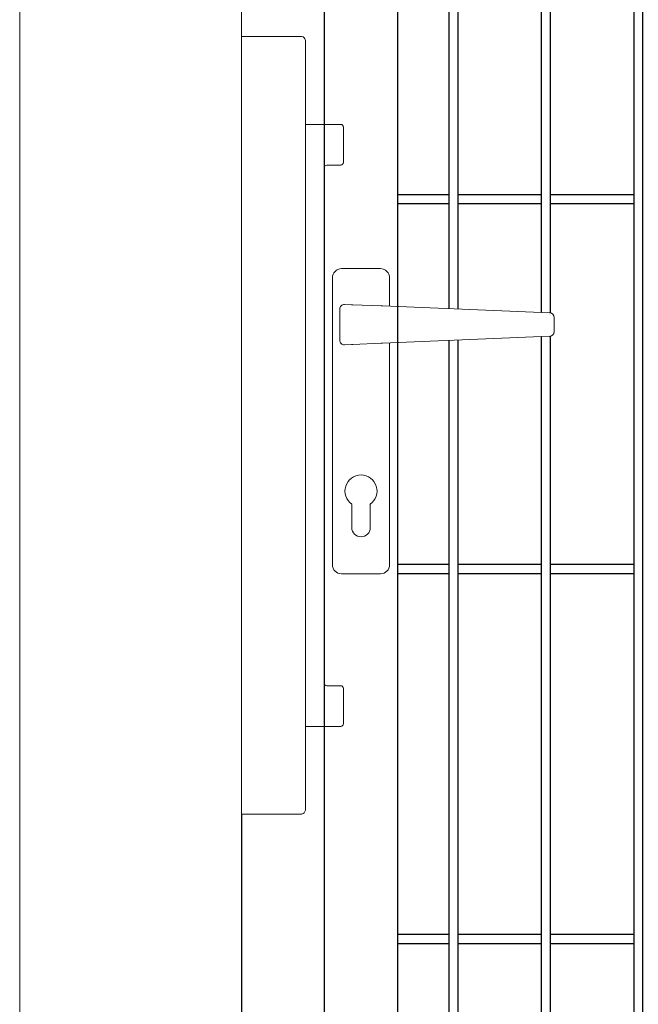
# Model space of a CAD drawing. Header units: inches. Extents: x 1156 to 71303, y -52654 to 51.
# Tile 131 of 217: x 63839 to 63906, y -41624 to -41518. Entities that reach past the tile are written whole.
import ezdxf

# ---------------------------------------------------------------- set-up
doc = ezdxf.new("R2010")
doc.units = ezdxf.units.IN
doc.header["$MEASUREMENT"] = 0
doc.layers.add('--ogr.-panele', color=252, linetype='Continuous', lineweight=0)
doc.layers.add('AW OGRODZENIA', color=253, linetype='Continuous')
doc.layers.add('AW WYMIAR', color=134, linetype='Continuous')

# ---------------------------------------------------------------- blocks, each defined once
blk = doc.blocks.new('klamka_CLASSIC_przod')
at = {"layer": '--ogr.-panele'}
for p, q in [((10.5, 0), (-10.5, 0)), ((-15.5, -5), (-15.5, -160.03)), ((15.5, -20.35), (15.5, -5)), ((15.5, -20.35), (15.5, -5)), ((15.5, -160.03), (15.5, -40.15)), ((-5, -127.46), (-5, -140.03)), ((5, -127.46), (5, -140.03)), ((5, -140.03), (5, -127.46)), ((5, -140.03), (5, -127.46)), ((-10.5, -165.03), (10.5, -165.03))]:
    blk.add_line(p, q, dxfattribs=at)
at = {"layer": '--ogr.-panele', "ltscale": 25.4}
for p, q in [((-8.88, -19.36), (-5.14, -19.51)), ((-5.14, -19.51), (-4.38, -19.54)), ((-4.38, -19.54), (10.91, -20.17)), ((10.91, -20.17), (11.64, -20.2)), ((11.64, -20.2), (102.06, -23.9)), ((-11.5, -21.85), (-11.5, -38.65)), ((104.41, -34.11), (104.41, -26.39)), ((11.64, -40.3), (102.06, -36.6)), ((-5.14, -40.99), (-8.88, -41.14)), ((-4.38, -40.96), (-5.14, -40.99)), ((10.91, -40.33), (-4.38, -40.96)), ((11.64, -40.3), (10.91, -40.33)), ((10.91, -40.33), (11.64, -40.3))]:
    blk.add_line(p, q, dxfattribs=at)
at = {"layer": '--ogr.-panele'}
for centre, radius, start, end in [((-10.5, -5), 5, 90, 180), ((10.5, -5), 5, 0, 90), ((0, -120.25), 8.66, 304.8499, 235.1501), ((0, -140.03), 5, 180, 0), ((-10.5, -160.03), 5, 180, 270), ((10.5, -160.03), 5, 270, 0)]:
    blk.add_arc(centre, radius, start, end, dxfattribs=at)
at = {"layer": '--ogr.-panele', "ltscale": 25.4}
for centre, major_axis, ratio, start_param, end_param in [((-8.98, -21.85), (2.51, -0.1), 0.993874, 1.570796, 3.182232), ((101.96, -26.39), (-0.1, -2.5), 0.982524, 1.610972, 3.141593), ((-8.98, -38.65), (2.51, 0.1), 0.993874, 3.100953, 4.712389)]:
    blk.add_ellipse(centre, major_axis=major_axis, ratio=ratio, start_param=start_param, end_param=end_param, dxfattribs=at)
at = {"layer": '--ogr.-panele', "ltscale": 25.4, "extrusion": (0, 0, -1)}
blk.add_ellipse((101.96, -34.11), major_axis=(-0.1, 2.5), ratio=0.982524, start_param=1.610972, end_param=3.141593, dxfattribs=at)
at = {"layer": '--ogr.-panele'}
blk.add_point((5, -127.46), dxfattribs=at)
blk.add_point((5, -127.46), dxfattribs=at)
blk = doc.blocks.new('chwytak_przod_zew')
at = {"layer": '--ogr.-panele', "ltscale": 25.4}
for p, q in [((0, 211.25), (0, 209.25)), ((0, 211.25), (32.15, 211.25)), ((0, 209.25), (0, -209.25)), ((0, 209.25), (0, 209.25)), ((34.65, 208.75), (34.61, -207.24)), ((34.65, 163.65), (53.65, 163.65)), ((55.15, 162.15), (55.15, 143.15)), ((44.65, 140.15), (44.65, -138.35)), ((53.65, 141.65), (46.15, 141.65)), ((46.15, -139.85), (53.65, -139.85)), ((55.15, -141.35), (55.15, -160.35)), ((53.65, -161.85), (34.65, -161.85)), ((0, -209.25), (32.15, -209.25)), ((32.55, -209.25), (12.65, -209.25)), ((12.65, -209.25), (12.65, -209.25))]:
    blk.add_line(p, q, dxfattribs=at)
for centre, radius, start, end in [((32.15, 208.75), 2.5, 80.8944, 90), ((32.15, 208.75), 2.5, 10.4939, 80.8944), ((32.15, 208.75), 2.5, 0, 10.4939), ((53.65, 162.15), 1.5, 0, 90), ((46.15, 140.15), 1.5, 90, 180), ((53.65, 143.15), 1.5, 270, 0), ((46.15, -138.35), 1.5, 180, 270), ((53.65, -141.35), 1.5, 0, 90), ((53.65, -160.35), 1.5, 270, 0), ((32.15, -206.78), 2.5, 279.1056, 349.5061)]:
    blk.add_arc(centre, radius, start, end, dxfattribs=at)
blk.add_ellipse((32.15, 208.75), major_axis=(-2.5, 0), ratio=0.996, start_param=3.141593, end_param=3.324746, dxfattribs=at)

msp = doc.modelspace()

# ---------------------------------------------------------------- linework, layer by layer
at = {"layer": '--ogr.-panele', "color": 0}
for p, q in [((63839.126, -41443.474), (63839.126, -41750.487)), ((63863.126, -41750.487), (63863.126, -41443.474))]:
    msp.add_line(p, q, dxfattribs=at)
at = {"layer": 'AW OGRODZENIA'}
for p, q in [((63872.056, -41449.913), (63872.056, -41739.913)), ((63880.056, -41731.913), (63880.056, -41457.913)), ((63880.056, -41536.834), (63885.564, -41536.834)), ((63880.056, -41536.834), (63885.564, -41536.834)), ((63880.056, -41536.834), (63885.564, -41536.834)), ((63880.056, -41536.834), (63885.564, -41536.834)), ((63880.056, -41536.834), (63885.564, -41536.834)), ((63880.056, -41536.834), (63885.564, -41536.834)), ((63880.056, -41536.834), (63885.564, -41536.834)), ((63880.056, -41536.834), (63885.564, -41536.834)), ((63880.056, -41536.834), (63885.564, -41536.834)), ((63880.056, -41536.834), (63885.564, -41536.834)), ((63880.056, -41536.834), (63885.564, -41536.834)), ((63880.056, -41536.834), (63885.564, -41536.834)), ((63880.056, -41536.834), (63885.564, -41536.834)), ((63880.056, -41536.834), (63885.564, -41536.834)), ((63880.056, -41536.834), (63885.564, -41536.834)), ((63880.056, -41536.834), (63885.564, -41536.834)), ((63880.056, -41536.834), (63885.564, -41536.834)), ((63880.056, -41536.834), (63885.564, -41536.834)), ((63880.056, -41536.834), (63885.564, -41536.834)), ((63880.056, -41536.834), (63885.564, -41536.834)), ((63880.056, -41536.834), (63885.564, -41536.834)), ((63880.056, -41536.834), (63885.564, -41536.834)), ((63880.056, -41536.834), (63885.564, -41536.834)), ((63880.056, -41536.834), (63885.564, -41536.834)), ((63880.056, -41536.834), (63885.564, -41536.834)), ((63886.556, -41536.834), (63895.564, -41536.834)), ((63886.556, -41536.834), (63895.564, -41536.834)), ((63886.556, -41536.834), (63895.564, -41536.834)), ((63886.556, -41536.834), (63895.564, -41536.834)), ((63886.556, -41536.834), (63895.564, -41536.834)), ((63886.556, -41536.834), (63895.564, -41536.834)), ((63886.556, -41536.834), (63895.564, -41536.834)), ((63886.556, -41536.834), (63895.564, -41536.834)), ((63886.556, -41536.834), (63895.564, -41536.834)), ((63886.556, -41536.834), (63895.564, -41536.834)), ((63886.556, -41536.834), (63895.564, -41536.834)), ((63886.556, -41536.834), (63895.564, -41536.834)), ((63886.556, -41536.834), (63895.564, -41536.834)), ((63886.556, -41536.834), (63895.564, -41536.834)), ((63886.556, -41536.834), (63895.564, -41536.834)), ((63886.556, -41536.834), (63895.564, -41536.834)), ((63886.556, -41536.834), (63895.564, -41536.834)), ((63886.556, -41536.834), (63895.564, -41536.834)), ((63886.556, -41536.834), (63895.564, -41536.834)), ((63886.556, -41536.834), (63895.564, -41536.834)), ((63886.556, -41536.834), (63895.564, -41536.834)), ((63886.556, -41536.834), (63895.564, -41536.834)), ((63886.556, -41536.834), (63895.564, -41536.834)), ((63886.556, -41536.834), (63895.564, -41536.834)), ((63886.556, -41536.834), (63895.564, -41536.834)), ((63896.556, -41536.834), (63905.564, -41536.834)), ((63896.556, -41536.834), (63905.564, -41536.834)), ((63896.556, -41536.834), (63905.564, -41536.834)), ((63896.556, -41536.834), (63905.564, -41536.834)), ((63896.556, -41536.834), (63905.564, -41536.834)), ((63896.556, -41536.834), (63905.564, -41536.834)), ((63896.556, -41536.834), (63905.564, -41536.834)), ((63896.556, -41536.834), (63905.564, -41536.834)), ((63896.556, -41536.834), (63905.564, -41536.834)), ((63896.556, -41536.834), (63905.564, -41536.834)), ((63896.556, -41536.834), (63905.564, -41536.834)), ((63896.556, -41536.834), (63905.564, -41536.834)), ((63896.556, -41536.834), (63905.564, -41536.834)), ((63896.556, -41536.834), (63905.564, -41536.834)), ((63896.556, -41536.834), (63905.564, -41536.834)), ((63896.556, -41536.834), (63905.564, -41536.834)), ((63896.556, -41536.834), (63905.564, -41536.834)), ((63896.556, -41536.834), (63905.564, -41536.834)), ((63896.556, -41536.834), (63905.564, -41536.834)), ((63896.556, -41536.834), (63905.564, -41536.834)), ((63896.556, -41536.834), (63905.564, -41536.834)), ((63896.556, -41536.834), (63905.564, -41536.834)), ((63896.556, -41536.834), (63905.564, -41536.834)), ((63896.556, -41536.834), (63905.564, -41536.834)), ((63896.556, -41536.834), (63905.564, -41536.834)), ((63880.056, -41537.834), (63885.564, -41537.834)), ((63880.056, -41537.834), (63885.564, -41537.834)), ((63880.056, -41537.834), (63885.564, -41537.834)), ((63880.056, -41537.834), (63885.564, -41537.834)), ((63880.056, -41537.834), (63885.564, -41537.834)), ((63880.056, -41537.834), (63885.564, -41537.834)), ((63880.056, -41537.834), (63885.564, -41537.834)), ((63880.056, -41537.834), (63885.564, -41537.834)), ((63880.056, -41537.834), (63885.564, -41537.834)), ((63880.056, -41537.834), (63885.564, -41537.834)), ((63880.056, -41537.834), (63885.564, -41537.834)), ((63880.056, -41537.834), (63885.564, -41537.834)), ((63880.056, -41537.834), (63885.564, -41537.834)), ((63880.056, -41537.834), (63885.564, -41537.834)), ((63880.056, -41537.834), (63885.564, -41537.834)), ((63880.056, -41537.834), (63885.564, -41537.834)), ((63880.056, -41537.834), (63885.564, -41537.834)), ((63880.056, -41537.834), (63885.564, -41537.834)), ((63880.056, -41537.834), (63885.564, -41537.834)), ((63880.056, -41537.834), (63885.564, -41537.834)), ((63880.056, -41537.834), (63885.564, -41537.834)), ((63880.056, -41537.834), (63885.564, -41537.834)), ((63880.056, -41537.834), (63885.564, -41537.834)), ((63880.056, -41537.834), (63885.564, -41537.834)), ((63880.056, -41537.834), (63885.564, -41537.834)), ((63886.556, -41537.834), (63895.564, -41537.834)), ((63886.556, -41537.834), (63895.564, -41537.834)), ((63886.556, -41537.834), (63895.564, -41537.834)), ((63886.556, -41537.834), (63895.564, -41537.834)), ((63886.556, -41537.834), (63895.564, -41537.834)), ((63886.556, -41537.834), (63895.564, -41537.834)), ((63886.556, -41537.834), (63895.564, -41537.834)), ((63886.556, -41537.834), (63895.564, -41537.834)), ((63886.556, -41537.834), (63895.564, -41537.834)), ((63886.556, -41537.834), (63895.564, -41537.834)), ((63886.556, -41537.834), (63895.564, -41537.834)), ((63886.556, -41537.834), (63895.564, -41537.834)), ((63886.556, -41537.834), (63895.564, -41537.834)), ((63886.556, -41537.834), (63895.564, -41537.834)), ((63886.556, -41537.834), (63895.564, -41537.834)), ((63886.556, -41537.834), (63895.564, -41537.834)), ((63886.556, -41537.834), (63895.564, -41537.834)), ((63886.556, -41537.834), (63895.564, -41537.834)), ((63886.556, -41537.834), (63895.564, -41537.834)), ((63886.556, -41537.834), (63895.564, -41537.834)), ((63886.556, -41537.834), (63895.564, -41537.834)), ((63886.556, -41537.834), (63895.564, -41537.834)), ((63886.556, -41537.834), (63895.564, -41537.834)), ((63886.556, -41537.834), (63895.564, -41537.834)), ((63886.556, -41537.834), (63895.564, -41537.834)), ((63896.556, -41537.834), (63905.564, -41537.834)), ((63896.556, -41537.834), (63905.564, -41537.834)), ((63896.556, -41537.834), (63905.564, -41537.834)), ((63896.556, -41537.834), (63905.564, -41537.834)), ((63896.556, -41537.834), (63905.564, -41537.834)), ((63896.556, -41537.834), (63905.564, -41537.834)), ((63896.556, -41537.834), (63905.564, -41537.834)), ((63896.556, -41537.834), (63905.564, -41537.834)), ((63896.556, -41537.834), (63905.564, -41537.834)), ((63896.556, -41537.834), (63905.564, -41537.834)), ((63896.556, -41537.834), (63905.564, -41537.834)), ((63896.556, -41537.834), (63905.564, -41537.834)), ((63896.556, -41537.834), (63905.564, -41537.834)), ((63896.556, -41537.834), (63905.564, -41537.834)), ((63896.556, -41537.834), (63905.564, -41537.834)), ((63896.556, -41537.834), (63905.564, -41537.834)), ((63896.556, -41537.834), (63905.564, -41537.834)), ((63896.556, -41537.834), (63905.564, -41537.834)), ((63896.556, -41537.834), (63905.564, -41537.834)), ((63896.556, -41537.834), (63905.564, -41537.834)), ((63896.556, -41537.834), (63905.564, -41537.834)), ((63896.556, -41537.834), (63905.564, -41537.834)), ((63896.556, -41537.834), (63905.564, -41537.834)), ((63896.556, -41537.834), (63905.564, -41537.834)), ((63896.556, -41537.834), (63905.564, -41537.834)), ((63880.056, -41576.834), (63885.564, -41576.834)), ((63880.056, -41576.834), (63885.564, -41576.834)), ((63880.056, -41576.834), (63885.564, -41576.834)), ((63880.056, -41576.834), (63885.564, -41576.834)), ((63880.056, -41576.834), (63885.564, -41576.834)), ((63880.056, -41576.834), (63885.564, -41576.834)), ((63880.056, -41576.834), (63885.564, -41576.834)), ((63880.056, -41576.834), (63885.564, -41576.834)), ((63880.056, -41576.834), (63885.564, -41576.834)), ((63880.056, -41576.834), (63885.564, -41576.834)), ((63880.056, -41576.834), (63885.564, -41576.834)), ((63880.056, -41576.834), (63885.564, -41576.834)), ((63880.056, -41576.834), (63885.564, -41576.834)), ((63880.056, -41576.834), (63885.564, -41576.834)), ((63880.056, -41576.834), (63885.564, -41576.834)), ((63880.056, -41576.834), (63885.564, -41576.834)), ((63880.056, -41576.834), (63885.564, -41576.834)), ((63880.056, -41576.834), (63885.564, -41576.834)), ((63880.056, -41576.834), (63885.564, -41576.834)), ((63880.056, -41576.834), (63885.564, -41576.834)), ((63880.056, -41576.834), (63885.564, -41576.834)), ((63880.056, -41576.834), (63885.564, -41576.834)), ((63880.056, -41576.834), (63885.564, -41576.834)), ((63880.056, -41576.834), (63885.564, -41576.834)), ((63880.056, -41576.834), (63885.564, -41576.834)), ((63886.556, -41576.834), (63895.564, -41576.834)), ((63886.556, -41576.834), (63895.564, -41576.834)), ((63886.556, -41576.834), (63895.564, -41576.834)), ((63886.556, -41576.834), (63895.564, -41576.834)), ((63886.556, -41576.834), (63895.564, -41576.834)), ((63886.556, -41576.834), (63895.564, -41576.834)), ((63886.556, -41576.834), (63895.564, -41576.834)), ((63886.556, -41576.834), (63895.564, -41576.834)), ((63886.556, -41576.834), (63895.564, -41576.834)), ((63886.556, -41576.834), (63895.564, -41576.834)), ((63886.556, -41576.834), (63895.564, -41576.834)), ((63886.556, -41576.834), (63895.564, -41576.834)), ((63886.556, -41576.834), (63895.564, -41576.834)), ((63886.556, -41576.834), (63895.564, -41576.834)), ((63886.556, -41576.834), (63895.564, -41576.834)), ((63886.556, -41576.834), (63895.564, -41576.834)), ((63886.556, -41576.834), (63895.564, -41576.834)), ((63886.556, -41576.834), (63895.564, -41576.834)), ((63886.556, -41576.834), (63895.564, -41576.834)), ((63886.556, -41576.834), (63895.564, -41576.834)), ((63886.556, -41576.834), (63895.564, -41576.834)), ((63886.556, -41576.834), (63895.564, -41576.834)), ((63886.556, -41576.834), (63895.564, -41576.834)), ((63886.556, -41576.834), (63895.564, -41576.834)), ((63886.556, -41576.834), (63895.564, -41576.834)), ((63896.556, -41576.834), (63905.564, -41576.834)), ((63896.556, -41576.834), (63905.564, -41576.834)), ((63896.556, -41576.834), (63905.564, -41576.834)), ((63896.556, -41576.834), (63905.564, -41576.834)), ((63896.556, -41576.834), (63905.564, -41576.834)), ((63896.556, -41576.834), (63905.564, -41576.834)), ((63896.556, -41576.834), (63905.564, -41576.834)), ((63896.556, -41576.834), (63905.564, -41576.834)), ((63896.556, -41576.834), (63905.564, -41576.834)), ((63896.556, -41576.834), (63905.564, -41576.834)), ((63896.556, -41576.834), (63905.564, -41576.834)), ((63896.556, -41576.834), (63905.564, -41576.834)), ((63896.556, -41576.834), (63905.564, -41576.834)), ((63896.556, -41576.834), (63905.564, -41576.834)), ((63896.556, -41576.834), (63905.564, -41576.834)), ((63896.556, -41576.834), (63905.564, -41576.834)), ((63896.556, -41576.834), (63905.564, -41576.834)), ((63896.556, -41576.834), (63905.564, -41576.834)), ((63896.556, -41576.834), (63905.564, -41576.834)), ((63896.556, -41576.834), (63905.564, -41576.834)), ((63896.556, -41576.834), (63905.564, -41576.834)), ((63896.556, -41576.834), (63905.564, -41576.834)), ((63896.556, -41576.834), (63905.564, -41576.834)), ((63896.556, -41576.834), (63905.564, -41576.834)), ((63896.556, -41576.834), (63905.564, -41576.834)), ((63880.056, -41577.834), (63885.564, -41577.834)), ((63880.056, -41577.834), (63885.564, -41577.834)), ((63880.056, -41577.834), (63885.564, -41577.834)), ((63880.056, -41577.834), (63885.564, -41577.834)), ((63880.056, -41577.834), (63885.564, -41577.834)), ((63886.556, -41577.834), (63895.564, -41577.834)), ((63886.556, -41577.834), (63895.564, -41577.834)), ((63886.556, -41577.834), (63895.564, -41577.834)), ((63886.556, -41577.834), (63895.564, -41577.834)), ((63886.556, -41577.834), (63895.564, -41577.834)), ((63886.556, -41577.834), (63895.564, -41577.834)), ((63886.556, -41577.834), (63895.564, -41577.834)), ((63886.556, -41577.834), (63895.564, -41577.834)), ((63886.556, -41577.834), (63895.564, -41577.834)), ((63886.556, -41577.834), (63895.564, -41577.834)), ((63886.556, -41577.834), (63895.564, -41577.834)), ((63886.556, -41577.834), (63895.564, -41577.834)), ((63886.556, -41577.834), (63895.564, -41577.834)), ((63886.556, -41577.834), (63895.564, -41577.834)), ((63886.556, -41577.834), (63895.564, -41577.834)), ((63886.556, -41577.834), (63895.564, -41577.834)), ((63886.556, -41577.834), (63895.564, -41577.834)), ((63886.556, -41577.834), (63895.564, -41577.834)), ((63886.556, -41577.834), (63895.564, -41577.834)), ((63886.556, -41577.834), (63895.564, -41577.834)), ((63886.556, -41577.834), (63895.564, -41577.834)), ((63886.556, -41577.834), (63895.564, -41577.834)), ((63886.556, -41577.834), (63895.564, -41577.834)), ((63886.556, -41577.834), (63895.564, -41577.834)), ((63886.556, -41577.834), (63895.564, -41577.834)), ((63896.556, -41577.834), (63905.564, -41577.834)), ((63896.556, -41577.834), (63905.564, -41577.834)), ((63896.556, -41577.834), (63905.564, -41577.834)), ((63896.556, -41577.834), (63905.564, -41577.834)), ((63896.556, -41577.834), (63905.564, -41577.834)), ((63896.556, -41577.834), (63905.564, -41577.834)), ((63896.556, -41577.834), (63905.564, -41577.834)), ((63896.556, -41577.834), (63905.564, -41577.834)), ((63896.556, -41577.834), (63905.564, -41577.834)), ((63896.556, -41577.834), (63905.564, -41577.834)), ((63896.556, -41577.834), (63905.564, -41577.834)), ((63896.556, -41577.834), (63905.564, -41577.834)), ((63896.556, -41577.834), (63905.564, -41577.834)), ((63896.556, -41577.834), (63905.564, -41577.834)), ((63896.556, -41577.834), (63905.564, -41577.834)), ((63896.556, -41577.834), (63905.564, -41577.834)), ((63896.556, -41577.834), (63905.564, -41577.834)), ((63896.556, -41577.834), (63905.564, -41577.834)), ((63896.556, -41577.834), (63905.564, -41577.834)), ((63896.556, -41577.834), (63905.564, -41577.834)), ((63896.556, -41577.834), (63905.564, -41577.834)), ((63896.556, -41577.834), (63905.564, -41577.834)), ((63896.556, -41577.834), (63905.564, -41577.834)), ((63896.556, -41577.834), (63905.564, -41577.834)), ((63896.556, -41577.834), (63905.564, -41577.834)), ((63880.056, -41616.834), (63885.564, -41616.834)), ((63880.056, -41616.834), (63885.564, -41616.834)), ((63880.056, -41616.834), (63885.564, -41616.834)), ((63880.056, -41616.834), (63885.564, -41616.834)), ((63880.056, -41616.834), (63885.564, -41616.834)), ((63880.056, -41616.834), (63885.564, -41616.834)), ((63880.056, -41616.834), (63885.564, -41616.834)), ((63880.056, -41616.834), (63885.564, -41616.834)), ((63880.056, -41616.834), (63885.564, -41616.834)), ((63880.056, -41616.834), (63885.564, -41616.834)), ((63880.056, -41616.834), (63885.564, -41616.834)), ((63880.056, -41616.834), (63885.564, -41616.834)), ((63880.056, -41616.834), (63885.564, -41616.834)), ((63880.056, -41616.834), (63885.564, -41616.834)), ((63880.056, -41616.834), (63885.564, -41616.834)), ((63880.056, -41616.834), (63885.564, -41616.834)), ((63880.056, -41616.834), (63885.564, -41616.834)), ((63880.056, -41616.834), (63885.564, -41616.834)), ((63880.056, -41616.834), (63885.564, -41616.834)), ((63880.056, -41616.834), (63885.564, -41616.834)), ((63880.056, -41616.834), (63885.564, -41616.834)), ((63880.056, -41616.834), (63885.564, -41616.834)), ((63880.056, -41616.834), (63885.564, -41616.834)), ((63880.056, -41616.834), (63885.564, -41616.834)), ((63880.056, -41616.834), (63885.564, -41616.834)), ((63886.556, -41616.834), (63895.564, -41616.834)), ((63886.556, -41616.834), (63895.564, -41616.834)), ((63886.556, -41616.834), (63895.564, -41616.834)), ((63886.556, -41616.834), (63895.564, -41616.834)), ((63886.556, -41616.834), (63895.564, -41616.834)), ((63886.556, -41616.834), (63895.564, -41616.834)), ((63886.556, -41616.834), (63895.564, -41616.834)), ((63886.556, -41616.834), (63895.564, -41616.834)), ((63886.556, -41616.834), (63895.564, -41616.834)), ((63886.556, -41616.834), (63895.564, -41616.834)), ((63886.556, -41616.834), (63895.564, -41616.834)), ((63886.556, -41616.834), (63895.564, -41616.834)), ((63886.556, -41616.834), (63895.564, -41616.834)), ((63886.556, -41616.834), (63895.564, -41616.834)), ((63886.556, -41616.834), (63895.564, -41616.834)), ((63886.556, -41616.834), (63895.564, -41616.834)), ((63886.556, -41616.834), (63895.564, -41616.834)), ((63886.556, -41616.834), (63895.564, -41616.834)), ((63886.556, -41616.834), (63895.564, -41616.834)), ((63886.556, -41616.834), (63895.564, -41616.834)), ((63886.556, -41616.834), (63895.564, -41616.834)), ((63886.556, -41616.834), (63895.564, -41616.834)), ((63886.556, -41616.834), (63895.564, -41616.834)), ((63886.556, -41616.834), (63895.564, -41616.834)), ((63886.556, -41616.834), (63895.564, -41616.834)), ((63896.556, -41616.834), (63905.564, -41616.834)), ((63896.556, -41616.834), (63905.564, -41616.834)), ((63896.556, -41616.834), (63905.564, -41616.834)), ((63896.556, -41616.834), (63905.564, -41616.834)), ((63896.556, -41616.834), (63905.564, -41616.834)), ((63896.556, -41616.834), (63905.564, -41616.834)), ((63896.556, -41616.834), (63905.564, -41616.834)), ((63896.556, -41616.834), (63905.564, -41616.834)), ((63896.556, -41616.834), (63905.564, -41616.834)), ((63896.556, -41616.834), (63905.564, -41616.834)), ((63896.556, -41616.834), (63905.564, -41616.834)), ((63896.556, -41616.834), (63905.564, -41616.834)), ((63896.556, -41616.834), (63905.564, -41616.834)), ((63896.556, -41616.834), (63905.564, -41616.834)), ((63896.556, -41616.834), (63905.564, -41616.834)), ((63896.556, -41616.834), (63905.564, -41616.834)), ((63896.556, -41616.834), (63905.564, -41616.834)), ((63896.556, -41616.834), (63905.564, -41616.834)), ((63896.556, -41616.834), (63905.564, -41616.834)), ((63896.556, -41616.834), (63905.564, -41616.834)), ((63896.556, -41616.834), (63905.564, -41616.834)), ((63896.556, -41616.834), (63905.564, -41616.834)), ((63896.556, -41616.834), (63905.564, -41616.834)), ((63896.556, -41616.834), (63905.564, -41616.834)), ((63896.556, -41616.834), (63905.564, -41616.834)), ((63880.056, -41617.834), (63885.564, -41617.834)), ((63880.056, -41617.834), (63885.564, -41617.834)), ((63880.056, -41617.834), (63885.564, -41617.834)), ((63880.056, -41617.834), (63885.564, -41617.834)), ((63880.056, -41617.834), (63885.564, -41617.834)), ((63880.056, -41617.834), (63885.564, -41617.834)), ((63880.056, -41617.834), (63885.564, -41617.834)), ((63880.056, -41617.834), (63885.564, -41617.834)), ((63880.056, -41617.834), (63885.564, -41617.834)), ((63880.056, -41617.834), (63885.564, -41617.834)), ((63880.056, -41617.834), (63885.564, -41617.834)), ((63880.056, -41617.834), (63885.564, -41617.834)), ((63880.056, -41617.834), (63885.564, -41617.834)), ((63880.056, -41617.834), (63885.564, -41617.834)), ((63880.056, -41617.834), (63885.564, -41617.834)), ((63880.056, -41617.834), (63885.564, -41617.834)), ((63880.056, -41617.834), (63885.564, -41617.834)), ((63880.056, -41617.834), (63885.564, -41617.834)), ((63880.056, -41617.834), (63885.564, -41617.834)), ((63880.056, -41617.834), (63885.564, -41617.834)), ((63880.056, -41617.834), (63885.564, -41617.834)), ((63880.056, -41617.834), (63885.564, -41617.834)), ((63880.056, -41617.834), (63885.564, -41617.834)), ((63880.056, -41617.834), (63885.564, -41617.834)), ((63880.056, -41617.834), (63885.564, -41617.834)), ((63886.556, -41617.834), (63895.564, -41617.834)), ((63886.556, -41617.834), (63895.564, -41617.834)), ((63886.556, -41617.834), (63895.564, -41617.834)), ((63886.556, -41617.834), (63895.564, -41617.834)), ((63886.556, -41617.834), (63895.564, -41617.834)), ((63886.556, -41617.834), (63895.564, -41617.834)), ((63886.556, -41617.834), (63895.564, -41617.834)), ((63886.556, -41617.834), (63895.564, -41617.834)), ((63886.556, -41617.834), (63895.564, -41617.834)), ((63886.556, -41617.834), (63895.564, -41617.834)), ((63886.556, -41617.834), (63895.564, -41617.834)), ((63886.556, -41617.834), (63895.564, -41617.834)), ((63886.556, -41617.834), (63895.564, -41617.834)), ((63886.556, -41617.834), (63895.564, -41617.834)), ((63886.556, -41617.834), (63895.564, -41617.834)), ((63886.556, -41617.834), (63895.564, -41617.834)), ((63886.556, -41617.834), (63895.564, -41617.834)), ((63886.556, -41617.834), (63895.564, -41617.834)), ((63886.556, -41617.834), (63895.564, -41617.834)), ((63886.556, -41617.834), (63895.564, -41617.834)), ((63886.556, -41617.834), (63895.564, -41617.834)), ((63886.556, -41617.834), (63895.564, -41617.834)), ((63886.556, -41617.834), (63895.564, -41617.834)), ((63886.556, -41617.834), (63895.564, -41617.834)), ((63886.556, -41617.834), (63895.564, -41617.834)), ((63896.556, -41617.834), (63905.564, -41617.834)), ((63896.556, -41617.834), (63905.564, -41617.834)), ((63896.556, -41617.834), (63905.564, -41617.834)), ((63896.556, -41617.834), (63905.564, -41617.834)), ((63896.556, -41617.834), (63905.564, -41617.834)), ((63896.556, -41617.834), (63905.564, -41617.834)), ((63896.556, -41617.834), (63905.564, -41617.834)), ((63896.556, -41617.834), (63905.564, -41617.834)), ((63896.556, -41617.834), (63905.564, -41617.834)), ((63896.556, -41617.834), (63905.564, -41617.834)), ((63896.556, -41617.834), (63905.564, -41617.834)), ((63896.556, -41617.834), (63905.564, -41617.834)), ((63896.556, -41617.834), (63905.564, -41617.834)), ((63896.556, -41617.834), (63905.564, -41617.834)), ((63896.556, -41617.834), (63905.564, -41617.834)), ((63896.556, -41617.834), (63905.564, -41617.834)), ((63896.556, -41617.834), (63905.564, -41617.834)), ((63896.556, -41617.834), (63905.564, -41617.834)), ((63896.556, -41617.834), (63905.564, -41617.834)), ((63896.556, -41617.834), (63905.564, -41617.834)), ((63896.556, -41617.834), (63905.564, -41617.834)), ((63896.556, -41617.834), (63905.564, -41617.834)), ((63896.556, -41617.834), (63905.564, -41617.834)), ((63896.556, -41617.834), (63905.564, -41617.834)), ((63896.556, -41617.834), (63905.564, -41617.834))]:
    msp.add_line(p, q, dxfattribs=at)
for points in [[(63886.556, -41549.237), (63886.556, -41457.913), (63885.564, -41457.913), (63885.564, -41549.196)], [(63896.556, -41549.654), (63896.556, -41457.913), (63895.564, -41457.913), (63895.564, -41549.605)], [(63885.564, -41552.63), (63885.564, -41731.913), (63886.556, -41731.913), (63886.556, -41552.589)], [(63895.564, -41552.221), (63895.564, -41731.913), (63896.556, -41731.913), (63896.556, -41552.172)]]:
    msp.add_lwpolyline(points, dxfattribs=at)
msp.add_lwpolyline([(63906.556, -41457.913), (63905.564, -41457.913), (63905.564, -41731.913), (63906.556, -41731.913)], close=True, dxfattribs=at)
at = {"layer": 'AW WYMIAR'}
msp.add_line((63863.126, -41603.848), (63863.126, -41739.913), dxfattribs=at)

# ---------------------------------------------------------------- block references
at = {"layer": 'AW OGRODZENIA', "xscale": 0.2, "yscale": 0.2, "zscale": 0.2}
msp.add_blockref('klamka_CLASSIC_przod', (63876.056, -41544.863), dxfattribs=at)
at = {"layer": 'AW WYMIAR', "xscale": 0.2, "yscale": 0.2, "zscale": 0.2}
msp.add_blockref('chwytak_przod_zew', (63863.126, -41561.998), dxfattribs=at)

doc.saveas('drawing.dxf')
